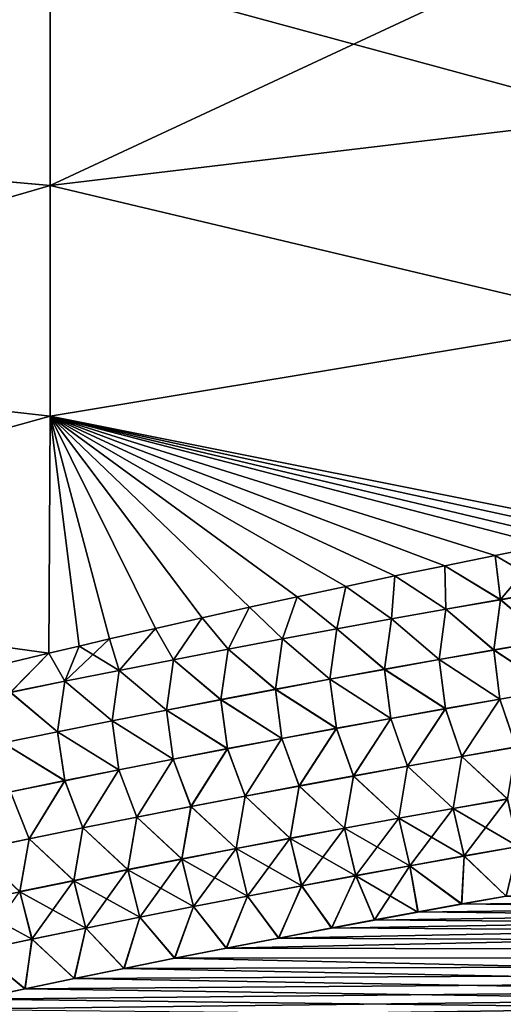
# Model space of a CAD drawing. Header units: metres. Extents: x -61 to 49, y -32 to 32.
# Tile 237 of 256: x 21.51 to 23.82, y 6.81 to 11.52. Entities that reach past the tile are written whole.
import ezdxf

# ---------------------------------------------------------------- set-up
doc = ezdxf.new("R2010")
doc.units = ezdxf.units.M
doc.layers.add('solid_K_27_40_10_000Y34', color=7, linetype='CONTINUOUS')

msp = doc.modelspace()

# ---------------------------------------------------------------- linework, layer by layer
at = {"layer": 'solid_K_27_40_10_000Y34'}
for points in [[(21.651865, 11.797772, -19.196421), (18.926422, 10.970438, -19.001379), (18.926422, 11.977153, -18.383436)], [(21.651865, 11.797756, 19.196432), (18.926422, 11.977079, 18.383484), (18.926422, 10.970381, 19.001411)], [(24.389816, 12.003666, 19.691952), (21.651865, 11.797756, 19.196432), (21.651865, 10.725679, 19.815393)], [(24.389816, 11.051929, 20.241438), (24.389816, 12.003666, 19.691952), (21.651865, 10.725679, 19.815393)], [(24.389816, 12.003653, -19.691959), (24.389816, 11.051919, -20.241444), (21.651865, 11.797772, -19.196421)], [(21.651865, 11.797772, -19.196421), (21.651865, 10.725691, -19.815388), (18.926422, 10.970438, -19.001379)], [(21.651865, 10.725679, 19.815393), (21.651865, 11.797756, 19.196432), (18.926422, 10.970381, 19.001411)], [(24.389816, 11.051919, -20.241444), (21.651865, 10.725691, -19.815388), (21.651865, 11.797772, -19.196421)], [(24.389816, 10.075095, 20.744961), (24.389816, 11.051929, 20.241438), (21.651865, 10.725679, 19.815393)], [(24.389816, 11.051919, -20.241444), (24.389816, 10.075089, -20.744963), (21.651865, 10.725691, -19.815388)], [(21.651865, 10.725691, -19.815388), (18.926422, 9.931925, -19.564247), (18.926422, 10.970438, -19.001379)], [(21.651865, 10.725679, 19.815393), (18.926422, 10.970381, 19.001411), (18.926422, 9.931887, 19.564268)], [(21.651865, 10.725691, -19.815388), (21.651865, 9.621234, -20.37454), (18.926422, 9.931925, -19.564247)], [(21.651865, 9.621228, 20.374542), (21.651865, 10.725679, 19.815393), (18.926422, 9.931887, 19.564268)], [(24.389816, 10.075089, -20.744963), (21.651865, 9.621234, -20.37454), (21.651865, 10.725691, -19.815388)], [(24.389816, 10.075095, 20.744961), (21.651865, 10.725679, 19.815393), (21.651865, 9.621228, 20.374542)], [(24.38653, 9.075586, 21.200638), (24.389816, 10.075095, 20.744961), (21.651865, 9.621228, 20.374542)], [(24.389816, 10.075089, -20.744963), (24.38653, 9.075586, -21.200638), (21.651865, 9.621234, -20.37454)], [(21.651865, 9.621234, -20.37454), (18.926422, 8.864625, -20.07041), (18.926422, 9.931925, -19.564247)], [(21.651865, 9.621228, 20.374542), (18.926422, 9.931887, 19.564268), (18.926422, 8.864606, 20.070419)], [(21.651865, 9.621234, -20.37454), (21.645794, 8.488059, -20.870714), (18.926422, 8.864625, -20.07041)], [(21.645792, 8.488059, 20.870714), (21.651865, 9.621228, 20.374542), (18.926422, 8.864606, 20.070419)], [(21.790203, 8.522126, 20.88875), (21.651865, 9.621228, 20.374542), (21.645792, 8.488059, 20.870714)], [(21.790203, 8.522126, -20.88875), (21.645794, 8.488059, -20.870714), (21.651865, 9.621234, -20.37454)], [(21.935762, 8.556119, -20.906847), (21.790203, 8.522126, -20.88875), (21.651865, 9.621234, -20.37454)], [(22.155785, 8.606836, -20.934052), (21.935762, 8.556119, -20.906847), (21.651865, 9.621234, -20.37454)], [(22.378574, 8.657365, -20.961422), (22.155785, 8.606836, -20.934052), (21.651865, 9.621234, -20.37454)], [(22.604242, 8.707691, -20.988972), (22.378574, 8.657365, -20.961422), (21.651865, 9.621234, -20.37454)], [(22.832909, 8.757802, -21.016716), (22.604242, 8.707691, -20.988972), (21.651865, 9.621234, -20.37454)], [(23.064684, 8.807681, -21.044668), (22.832909, 8.757802, -21.016716), (21.651865, 9.621234, -20.37454)], [(23.299685, 8.857314, -21.072844), (23.064684, 8.807681, -21.044668), (21.651865, 9.621234, -20.37454)], [(23.538025, 8.906687, -21.10125), (23.299685, 8.857314, -21.072844), (21.651865, 9.621234, -20.37454)], [(23.779692, 8.95579, -21.129869), (23.538025, 8.906687, -21.10125), (21.651865, 9.621234, -20.37454)], [(24.02417, 9.004653, -21.158569), (23.779692, 8.95579, -21.129869), (21.651865, 9.621234, -20.37454)], [(24.14539, 9.028583, -21.172703), (24.02417, 9.004653, -21.158569), (21.651865, 9.621234, -20.37454)], [(24.271507, 9.053266, -21.187344), (24.14539, 9.028583, -21.172703), (21.651865, 9.621234, -20.37454)], [(24.38653, 9.075586, -21.200638), (24.271507, 9.053266, -21.187344), (21.651865, 9.621234, -20.37454)], [(24.271513, 9.053267, 21.187344), (24.38653, 9.075586, 21.200638), (21.651865, 9.621228, 20.374542)], [(24.145388, 9.028583, 21.172703), (24.271513, 9.053267, 21.187344), (21.651865, 9.621228, 20.374542)], [(24.024176, 9.004655, 21.158569), (24.145388, 9.028583, 21.172703), (21.651865, 9.621228, 20.374542)], [(23.779697, 8.955791, 21.129871), (24.024176, 9.004655, 21.158569), (21.651865, 9.621228, 20.374542)], [(23.538029, 8.906688, 21.10125), (23.779697, 8.955791, 21.129871), (21.651865, 9.621228, 20.374542)], [(23.299688, 8.857315, 21.072844), (23.538029, 8.906688, 21.10125), (21.651865, 9.621228, 20.374542)], [(23.064688, 8.807682, 21.04467), (23.299688, 8.857315, 21.072844), (21.651865, 9.621228, 20.374542)], [(22.832911, 8.757802, 21.016716), (23.064688, 8.807682, 21.04467), (21.651865, 9.621228, 20.374542)], [(22.604246, 8.707692, 20.988972), (22.832911, 8.757802, 21.016716), (21.651865, 9.621228, 20.374542)], [(22.378574, 8.657365, 20.961422), (22.604246, 8.707692, 20.988972), (21.651865, 9.621228, 20.374542)], [(22.155785, 8.606836, 20.934052), (22.378574, 8.657365, 20.961422), (21.651865, 9.621228, 20.374542)], [(21.935762, 8.556119, 20.906847), (22.155785, 8.606836, 20.934052), (21.651865, 9.621228, 20.374542)], [(21.790203, 8.522126, 20.88875), (21.935762, 8.556119, 20.906847), (21.651865, 9.621228, 20.374542)], [(23.804569, 8.744165, -21.210293), (23.779692, 8.95579, -21.129869), (24.02417, 9.004653, -21.158569)], [(24.065611, 8.788594, 21.243498), (24.024176, 9.004655, 21.158569), (23.779697, 8.955791, 21.129871)], [(24.065556, 8.788963, -21.243382), (23.804569, 8.744165, -21.210293), (24.02417, 9.004653, -21.158569)], [(23.804569, 8.744165, -21.210293), (23.538025, 8.906687, -21.10125), (23.779692, 8.95579, -21.129869)], [(23.804625, 8.743813, 21.210407), (23.779697, 8.955791, 21.129871), (23.538029, 8.906688, 21.10125)], [(23.804625, 8.743813, 21.210407), (24.065611, 8.788594, 21.243498), (23.779697, 8.955791, 21.129871)], [(23.543732, 8.698514, -21.176916), (23.299685, 8.857314, -21.072844), (23.538025, 8.906687, -21.10125)], [(23.543783, 8.698177, 21.177025), (23.538029, 8.906688, 21.10125), (23.299688, 8.857315, 21.072844)], [(23.804569, 8.744165, -21.210293), (23.543732, 8.698514, -21.176916), (23.538025, 8.906687, -21.10125)], [(23.543783, 8.698177, 21.177025), (23.804625, 8.743813, 21.210407), (23.538029, 8.906688, 21.10125)], [(21.645794, 8.488059, -20.870714), (21.384792, 8.425632, -20.837902), (18.926422, 8.864625, -20.07041)], [(21.384792, 8.425632, 20.837902), (21.645792, 8.488059, 20.870714), (18.926422, 8.864606, 20.070419)], [(23.283043, 8.651995, -21.14325), (23.064684, 8.807681, -21.044668), (23.299685, 8.857314, -21.072844)], [(23.283094, 8.651673, 21.143354), (23.299688, 8.857315, 21.072844), (23.064688, 8.807682, 21.04467)], [(23.543732, 8.698514, -21.176916), (23.283043, 8.651995, -21.14325), (23.299685, 8.857314, -21.072844)], [(23.283094, 8.651673, 21.143354), (23.543783, 8.698177, 21.177025), (23.299688, 8.857315, 21.072844)], [(23.022509, 8.604592, -21.109297), (22.832909, 8.757802, -21.016716), (23.064684, 8.807681, -21.044668)], [(23.022558, 8.604286, 21.109398), (23.064688, 8.807682, 21.04467), (22.832911, 8.757802, 21.016716)], [(23.283043, 8.651995, -21.14325), (23.022509, 8.604592, -21.109297), (23.064684, 8.807681, -21.044668)], [(23.022558, 8.604286, 21.109398), (23.283094, 8.651673, 21.143354), (23.064688, 8.807682, 21.04467)], [(24.033688, 8.548528, -21.293007), (23.804569, 8.744165, -21.210293), (24.065556, 8.788963, -21.243382)], [(24.033779, 8.547993, 21.29311), (24.065611, 8.788594, 21.243498), (23.804625, 8.743813, 21.210407)], [(22.762135, 8.556291, -21.075058), (22.604242, 8.707691, -20.988972), (22.832909, 8.757802, -21.016716)], [(22.762182, 8.556001, 21.075155), (22.832911, 8.757802, 21.016716), (22.604246, 8.707692, 20.988972)], [(23.022509, 8.604592, -21.109297), (22.762135, 8.556291, -21.075058), (22.832909, 8.757802, -21.016716)], [(22.762182, 8.556001, 21.075155), (23.022558, 8.604286, 21.109398), (22.832911, 8.757802, 21.016716)], [(23.77232, 8.503608, -21.260406), (23.543732, 8.698514, -21.176916), (23.804569, 8.744165, -21.210293)], [(23.772409, 8.503088, 21.260508), (23.804625, 8.743813, 21.210407), (23.543783, 8.698177, 21.177025)], [(24.033688, 8.548528, -21.293007), (23.77232, 8.503608, -21.260406), (23.804569, 8.744165, -21.210293)], [(23.772409, 8.503088, 21.260508), (24.033779, 8.547993, 21.29311), (23.804625, 8.743813, 21.210407)], [(22.501968, 8.5068, 21.04063), (22.604246, 8.707692, 20.988972), (22.378574, 8.657365, 20.961422)], [(22.501923, 8.507074, -21.040537), (22.378574, 8.657365, -20.961422), (22.604242, 8.707691, -20.988972)], [(22.762135, 8.556291, -21.075058), (22.501923, 8.507074, -21.040537), (22.604242, 8.707691, -20.988972)], [(22.501968, 8.5068, 21.04063), (22.762182, 8.556001, 21.075155), (22.604246, 8.707692, 20.988972)], [(23.511108, 8.457833, -21.227524), (23.283043, 8.651995, -21.14325), (23.543732, 8.698514, -21.176916)], [(23.511198, 8.457327, 21.227625), (23.543783, 8.698177, 21.177025), (23.283094, 8.651673, 21.143354)], [(23.77232, 8.503608, -21.260406), (23.511108, 8.457833, -21.227524), (23.543732, 8.698514, -21.176916)], [(23.511198, 8.457327, 21.227625), (23.772409, 8.503088, 21.260508), (23.543783, 8.698177, 21.177025)], [(22.241877, 8.456928, -21.005733), (22.155785, 8.606836, -20.934052), (22.378574, 8.657365, -20.961422)], [(22.24192, 8.45667, 21.005823), (22.378574, 8.657365, 20.961422), (22.155785, 8.606836, 20.934052)], [(22.501923, 8.507074, -21.040537), (22.241877, 8.456928, -21.005733), (22.378574, 8.657365, -20.961422)], [(22.24192, 8.45667, 21.005823), (22.501968, 8.5068, 21.04063), (22.378574, 8.657365, 20.961422)], [(23.250057, 8.411187, -21.194365), (23.022509, 8.604592, -21.109297), (23.283043, 8.651995, -21.14325)], [(23.250147, 8.410695, 21.194464), (23.283094, 8.651673, 21.143354), (23.022558, 8.604286, 21.109398)], [(23.511108, 8.457833, -21.227524), (23.250057, 8.411187, -21.194365), (23.283043, 8.651995, -21.14325)], [(23.250147, 8.410695, 21.194464), (23.511198, 8.457327, 21.227625), (23.283094, 8.651673, 21.143354)], [(21.982002, 8.405837, -20.970652), (21.935762, 8.556119, -20.906847), (22.155785, 8.606836, -20.934052)], [(21.982044, 8.405594, 20.970736), (22.155785, 8.606836, 20.934052), (21.935762, 8.556119, 20.906847)], [(22.241877, 8.456928, -21.005733), (21.982002, 8.405837, -20.970652), (22.155785, 8.606836, -20.934052)], [(21.982044, 8.405594, 20.970736), (22.24192, 8.45667, 21.005823), (22.155785, 8.606836, 20.934052)], [(22.989172, 8.363656, -21.160927), (22.762135, 8.556291, -21.075058), (23.022509, 8.604592, -21.109297)], [(22.98926, 8.363177, 21.161026), (23.022558, 8.604286, 21.109398), (22.762182, 8.556001, 21.075155)], [(23.250057, 8.411187, -21.194365), (22.989172, 8.363656, -21.160927), (23.022509, 8.604592, -21.109297)], [(22.98926, 8.363177, 21.161026), (23.250147, 8.410695, 21.194464), (23.022558, 8.604286, 21.109398)], [(21.722301, 8.353786, -20.935291), (21.790203, 8.522126, -20.88875), (21.935762, 8.556119, -20.906847)], [(21.982002, 8.405837, -20.970652), (21.722301, 8.353786, -20.935291), (21.935762, 8.556119, -20.906847)], [(21.982044, 8.405594, 20.970736), (21.935762, 8.556119, 20.906847), (21.790203, 8.522126, 20.88875)], [(22.728456, 8.315224, -21.127216), (22.501923, 8.507074, -21.040537), (22.762135, 8.556291, -21.075058)], [(22.728544, 8.314759, 21.127314), (22.762182, 8.556001, 21.075155), (22.501968, 8.5068, 21.04063)], [(22.989172, 8.363656, -21.160927), (22.728456, 8.315224, -21.127216), (22.762135, 8.556291, -21.075058)], [(22.728544, 8.314759, 21.127314), (22.98926, 8.363177, 21.161026), (22.762182, 8.556001, 21.075155)], [(24.062269, 8.312981, -21.321959), (23.77232, 8.503608, -21.260406), (24.033688, 8.548528, -21.293007)], [(24.062382, 8.312349, 21.322002), (24.033779, 8.547993, 21.29311), (23.772409, 8.503088, 21.260508)], [(21.46278, 8.300757, -20.899656), (21.384792, 8.425632, -20.837902), (21.645794, 8.488059, -20.870714)], [(21.462818, 8.300546, 20.899731), (21.645792, 8.488059, 20.870714), (21.384792, 8.425632, 20.837902)], [(21.722301, 8.353786, -20.935291), (21.46278, 8.300757, -20.899656), (21.645794, 8.488059, -20.870714)], [(21.462818, 8.300546, 20.899731), (21.722342, 8.353558, 20.935371), (21.645792, 8.488059, 20.870714)], [(21.722342, 8.353558, 20.935371), (21.790203, 8.522126, 20.88875), (21.645792, 8.488059, 20.870714)], [(21.722301, 8.353786, -20.935291), (21.645794, 8.488059, -20.870714), (21.790203, 8.522126, -20.88875)], [(21.722342, 8.353558, 20.935371), (21.982044, 8.405594, 20.970736), (21.790203, 8.522126, 20.88875)], [(22.467915, 8.265875, -21.093231), (22.241877, 8.456928, -21.005733), (22.501923, 8.507074, -21.040537)], [(22.468, 8.265424, 21.093327), (22.501968, 8.5068, 21.04063), (22.24192, 8.45667, 21.005823)], [(22.728456, 8.315224, -21.127216), (22.467915, 8.265875, -21.093231), (22.501923, 8.507074, -21.040537)], [(22.468, 8.265424, 21.093327), (22.728544, 8.314759, 21.127314), (22.501968, 8.5068, 21.04063)], [(23.801424, 8.268209, -21.290041), (23.511108, 8.457833, -21.227524), (23.77232, 8.503608, -21.260406)], [(23.801537, 8.267591, 21.290087), (23.772409, 8.503088, 21.260508), (23.511198, 8.457327, 21.227625)], [(24.062269, 8.312981, -21.321959), (23.801424, 8.268209, -21.290041), (23.77232, 8.503608, -21.260406)], [(23.801537, 8.267591, 21.290087), (24.062382, 8.312349, 21.322002), (23.772409, 8.503088, 21.260508)], [(22.207552, 8.215594, -21.058975), (21.982002, 8.405837, -20.970652), (22.241877, 8.456928, -21.005733)], [(22.207636, 8.215158, 21.059071), (22.24192, 8.45667, 21.005823), (21.982044, 8.405594, 20.970736)], [(22.467915, 8.265875, -21.093231), (22.207552, 8.215594, -21.058975), (22.241877, 8.456928, -21.005733)], [(22.207636, 8.215158, 21.059071), (22.468, 8.265424, 21.093327), (22.24192, 8.45667, 21.005823)], [(23.540743, 8.222589, -21.257854), (23.250057, 8.411187, -21.194365), (23.511108, 8.457833, -21.227524)], [(23.540854, 8.221983, 21.2579), (23.511198, 8.457327, 21.227625), (23.250147, 8.410695, 21.194464)], [(23.801424, 8.268209, -21.290041), (23.540743, 8.222589, -21.257854), (23.511108, 8.457833, -21.227524)], [(23.540854, 8.221983, 21.2579), (23.801537, 8.267591, 21.290087), (23.511198, 8.457327, 21.227625)], [(21.947371, 8.164368, -21.024452), (21.722301, 8.353786, -20.935291), (21.982002, 8.405837, -20.970652)], [(21.947454, 8.163944, 21.024546), (21.982044, 8.405594, 20.970736), (21.722342, 8.353558, 20.935371)], [(22.207552, 8.215594, -21.058975), (21.947371, 8.164368, -21.024452), (21.982002, 8.405837, -20.970652)], [(21.947454, 8.163944, 21.024546), (22.207636, 8.215158, 21.059071), (21.982044, 8.405594, 20.970736)], [(23.28023, 8.176104, -21.225403), (22.989172, 8.363656, -21.160927), (23.250057, 8.411187, -21.194365)], [(23.280342, 8.17551, 21.225449), (23.250147, 8.410695, 21.194464), (22.98926, 8.363177, 21.161026)], [(23.540743, 8.222589, -21.257854), (23.28023, 8.176104, -21.225403), (23.250057, 8.411187, -21.194365)], [(23.280342, 8.17551, 21.225449), (23.540854, 8.221983, 21.2579), (23.250147, 8.410695, 21.194464)], [(21.687378, 8.112178, -20.98966), (21.46278, 8.300757, -20.899656), (21.722301, 8.353786, -20.935291)], [(21.68746, 8.111769, 20.989752), (21.722342, 8.353558, 20.935371), (21.462818, 8.300546, 20.899731)], [(21.947371, 8.164368, -21.024452), (21.687378, 8.112178, -20.98966), (21.722301, 8.353786, -20.935291)], [(21.68746, 8.111769, 20.989752), (21.947454, 8.163944, 21.024546), (21.722342, 8.353558, 20.935371)], [(23.019894, 8.128739, -21.192684), (22.728456, 8.315224, -21.127216), (22.989172, 8.363656, -21.160927)], [(23.020004, 8.128159, 21.192732), (22.98926, 8.363177, 21.161026), (22.728544, 8.314759, 21.127314)], [(23.28023, 8.176104, -21.225403), (23.019894, 8.128739, -21.192684), (22.989172, 8.363656, -21.160927)], [(23.020004, 8.128159, 21.192732), (23.280342, 8.17551, 21.225449), (22.98926, 8.363177, 21.161026)], [(21.687378, 8.112178, -20.98966), (21.427578, 8.059011, -20.954605), (21.46278, 8.300757, -20.899656)], [(21.427658, 8.058616, 20.954695), (21.68746, 8.111769, 20.989752), (21.462818, 8.300546, 20.899731)], [(22.759735, 8.080481, -21.159704), (22.467915, 8.265875, -21.093231), (22.728456, 8.315224, -21.127216)], [(22.759846, 8.079912, 21.159754), (22.728544, 8.314759, 21.127314), (22.468, 8.265424, 21.093327)], [(23.019894, 8.128739, -21.192684), (22.759735, 8.080481, -21.159704), (22.728456, 8.315224, -21.127216)], [(22.759846, 8.079912, 21.159754), (23.020004, 8.128159, 21.192732), (22.728544, 8.314759, 21.127314)], [(24.062269, 8.312981, -21.321959), (23.878773, 8.039122, -21.296822), (23.801424, 8.268209, -21.290041)], [(23.801537, 8.267591, 21.290087), (23.878906, 8.038442, 21.296789), (24.062382, 8.312349, 21.322002)], [(22.499762, 8.031312, -21.126465), (22.207552, 8.215594, -21.058975), (22.467915, 8.265875, -21.093231)], [(22.499872, 8.030756, 21.126514), (22.468, 8.265424, 21.093327), (22.207636, 8.215158, 21.059071)], [(22.759735, 8.080481, -21.159704), (22.499762, 8.031312, -21.126465), (22.467915, 8.265875, -21.093231)], [(22.499872, 8.030756, 21.126514), (22.759846, 8.079912, 21.159754), (22.468, 8.265424, 21.093327)], [(23.801424, 8.268209, -21.290041), (23.619324, 7.993853, -21.265471), (23.540743, 8.222589, -21.257854)], [(23.540854, 8.221983, 21.2579), (23.619459, 7.993185, 21.26544), (23.801537, 8.267591, 21.290087)], [(23.801424, 8.268209, -21.290041), (23.878773, 8.039122, -21.296822), (23.619324, 7.993853, -21.265471)], [(23.801537, 8.267591, 21.290087), (23.619459, 7.993185, 21.26544), (23.878906, 8.038442, 21.296789)], [(22.239977, 7.981219, -21.092966), (21.947371, 8.164368, -21.024452), (22.207552, 8.215594, -21.058975)], [(22.240088, 7.980676, 21.093018), (22.207636, 8.215158, 21.059071), (21.947454, 8.163944, 21.024546)], [(22.499762, 8.031312, -21.126465), (22.239977, 7.981219, -21.092966), (22.207552, 8.215594, -21.058975)], [(22.240088, 7.980676, 21.093018), (22.499872, 8.030756, 21.126514), (22.207636, 8.215158, 21.059071)], [(23.540743, 8.222589, -21.257854), (23.360052, 7.947731, -21.233866), (23.28023, 8.176104, -21.225403)], [(23.280342, 8.17551, 21.225449), (23.360188, 7.947074, 21.233837), (23.540854, 8.221983, 21.2579)], [(23.540743, 8.222589, -21.257854), (23.619324, 7.993853, -21.265471), (23.360052, 7.947731, -21.233866)], [(23.540854, 8.221983, 21.2579), (23.360188, 7.947074, 21.233837), (23.619459, 7.993185, 21.26544)], [(21.980387, 7.930187, -21.059214), (21.687378, 8.112178, -20.98966), (21.947371, 8.164368, -21.024452)], [(21.980495, 7.929657, 21.059263), (21.947454, 8.163944, 21.024546), (21.68746, 8.111769, 20.989752)], [(22.239977, 7.981219, -21.092966), (21.980387, 7.930187, -21.059214), (21.947371, 8.164368, -21.024452)], [(21.980495, 7.929657, 21.059263), (22.240088, 7.980676, 21.093018), (21.947454, 8.163944, 21.024546)], [(23.28023, 8.176104, -21.225403), (23.100964, 7.900743, -21.202009), (23.019894, 8.128739, -21.192684)], [(23.020004, 8.128159, 21.192732), (23.101097, 7.900097, 21.201984), (23.280342, 8.17551, 21.225449)], [(23.28023, 8.176104, -21.225403), (23.360052, 7.947731, -21.233866), (23.100964, 7.900743, -21.202009)], [(23.280342, 8.17551, 21.225449), (23.101097, 7.900097, 21.201984), (23.360188, 7.947074, 21.233837)], [(21.720995, 7.878201, -21.025206), (21.427578, 8.059011, -20.954605), (21.687378, 8.112178, -20.98966)], [(21.721104, 7.877683, 21.025257), (21.68746, 8.111769, 20.989752), (21.427658, 8.058616, 20.954695)], [(21.980387, 7.930187, -21.059214), (21.720995, 7.878201, -21.025206), (21.687378, 8.112178, -20.98966)], [(21.721104, 7.877683, 21.025257), (21.980495, 7.929657, 21.059263), (21.68746, 8.111769, 20.989752)], [(23.019894, 8.128739, -21.192684), (22.842062, 7.852873, -21.169905), (22.759735, 8.080481, -21.159704)], [(22.759846, 8.079912, 21.159754), (22.842196, 7.852239, 21.169882), (23.020004, 8.128159, 21.192732)], [(23.019894, 8.128739, -21.192684), (23.100964, 7.900743, -21.202009), (22.842062, 7.852873, -21.169905)], [(23.020004, 8.128159, 21.192732), (22.842196, 7.852239, 21.169882), (23.101097, 7.900097, 21.201984)], [(21.720995, 7.878201, -21.025206), (21.461807, 7.825246, -20.990946), (21.427578, 8.059011, -20.954605)], [(21.461916, 7.82474, 20.990999), (21.721104, 7.877683, 21.025257), (21.427658, 8.058616, 20.954695)], [(22.759735, 8.080481, -21.159704), (22.583355, 7.804107, -21.137554), (22.499762, 8.031312, -21.126465)], [(22.499872, 8.030756, 21.126514), (22.583488, 7.803484, 21.137533), (22.759846, 8.079912, 21.159754)], [(22.759735, 8.080481, -21.159704), (22.842062, 7.852873, -21.169905), (22.583355, 7.804107, -21.137554)], [(22.759846, 8.079912, 21.159754), (22.583488, 7.803484, 21.137533), (22.842196, 7.852239, 21.169882)], [(22.499762, 8.031312, -21.126465), (22.324844, 7.754431, -21.104959), (22.239977, 7.981219, -21.092966)], [(22.240088, 7.980676, 21.093018), (22.324978, 7.753819, 21.104942), (22.499872, 8.030756, 21.126514)], [(22.499762, 8.031312, -21.126465), (22.583355, 7.804107, -21.137554), (22.324844, 7.754431, -21.104959)], [(22.499872, 8.030756, 21.126514), (22.324978, 7.753819, 21.104942), (22.583488, 7.803484, 21.137533)], [(23.619324, 7.993853, -21.265471), (23.878773, 8.039122, -21.296822), (23.838232, 7.790822, -21.260811)], [(23.838387, 7.790108, 21.260689), (23.878906, 8.038442, 21.296789), (23.619459, 7.993185, 21.26544)], [(22.239977, 7.981219, -21.092966), (22.06654, 7.703829, -21.072123), (21.980387, 7.930187, -21.059214)], [(21.980495, 7.929657, 21.059263), (22.066673, 7.70323, 21.072107), (22.240088, 7.980676, 21.093018)], [(22.239977, 7.981219, -21.092966), (22.324844, 7.754431, -21.104959), (22.06654, 7.703829, -21.072123)], [(22.240088, 7.980676, 21.093018), (22.066673, 7.70323, 21.072107), (22.324978, 7.753819, 21.104942)], [(23.360052, 7.947731, -21.233866), (23.619324, 7.993853, -21.265471), (23.578276, 7.745106, -21.229952)], [(23.578432, 7.744402, 21.229836), (23.619459, 7.993185, 21.26544), (23.360188, 7.947074, 21.233837)], [(23.619324, 7.993853, -21.265471), (23.838232, 7.790822, -21.260811), (23.578276, 7.745106, -21.229952)], [(23.578432, 7.744402, 21.229836), (23.838387, 7.790108, 21.260689), (23.619459, 7.993185, 21.26544)], [(21.980387, 7.930187, -21.059214), (21.808443, 7.652288, -21.039047), (21.720995, 7.878201, -21.025206)], [(21.721104, 7.877683, 21.025257), (21.808577, 7.6517, 21.039034), (21.980495, 7.929657, 21.059263)], [(21.980387, 7.930187, -21.059214), (22.06654, 7.703829, -21.072123), (21.808443, 7.652288, -21.039047)], [(21.980495, 7.929657, 21.059263), (21.808577, 7.6517, 21.039034), (22.066673, 7.70323, 21.072107)], [(23.100964, 7.900743, -21.202009), (23.360052, 7.947731, -21.233866), (23.318512, 7.698529, -21.198853)], [(23.318668, 7.697836, 21.198738), (23.360188, 7.947074, 21.233837), (23.101097, 7.900097, 21.201984)], [(23.360052, 7.947731, -21.233866), (23.578276, 7.745106, -21.229952), (23.318512, 7.698529, -21.198853)], [(23.318668, 7.697836, 21.198738), (23.578432, 7.744402, 21.229836), (23.360188, 7.947074, 21.233837)], [(21.720995, 7.878201, -21.025206), (21.550562, 7.599793, -21.005735), (21.461807, 7.825246, -20.990946)], [(21.461916, 7.82474, 20.990999), (21.550694, 7.599217, 21.005724), (21.721104, 7.877683, 21.025257)], [(21.720995, 7.878201, -21.025206), (21.808443, 7.652288, -21.039047), (21.550562, 7.599793, -21.005735)], [(21.721104, 7.877683, 21.025257), (21.550694, 7.599217, 21.005724), (21.808577, 7.6517, 21.039034)], [(22.842062, 7.852873, -21.169905), (23.100964, 7.900743, -21.202009), (23.058945, 7.651077, -21.167513)], [(23.059101, 7.650394, 21.167404), (23.101097, 7.900097, 21.201984), (22.842196, 7.852239, 21.169882)], [(23.100964, 7.900743, -21.202009), (23.318512, 7.698529, -21.198853), (23.058945, 7.651077, -21.167513)], [(23.059101, 7.650394, 21.167404), (23.318668, 7.697836, 21.198738), (23.101097, 7.900097, 21.201984)], [(21.461807, 7.825246, -20.990946), (21.550562, 7.599793, -21.005735), (21.2929, 7.546328, -20.972187)], [(21.461916, 7.82474, 20.990999), (21.293032, 7.545763, 20.972179), (21.550694, 7.599217, 21.005724)], [(22.583355, 7.804107, -21.137554), (22.842062, 7.852873, -21.169905), (22.799578, 7.602736, -21.135937)], [(22.799734, 7.602064, 21.135832), (22.842196, 7.852239, 21.169882), (22.583488, 7.803484, 21.137533)], [(22.842062, 7.852873, -21.169905), (23.058945, 7.651077, -21.167513), (22.799578, 7.602736, -21.135937)], [(22.799734, 7.602064, 21.135832), (23.059101, 7.650394, 21.167404), (22.842196, 7.852239, 21.169882)], [(22.324844, 7.754431, -21.104959), (22.583355, 7.804107, -21.137554), (22.540421, 7.553491, -21.104128)], [(22.540577, 7.552829, 21.104025), (22.583488, 7.803484, 21.137533), (22.324978, 7.753819, 21.104942)], [(22.583355, 7.804107, -21.137554), (22.799578, 7.602736, -21.135937), (22.540421, 7.553491, -21.104128)], [(22.540577, 7.552829, 21.104025), (22.799734, 7.602064, 21.135832), (22.583488, 7.803484, 21.137533)], [(23.578276, 7.745106, -21.229952), (23.838232, 7.790822, -21.260811), (23.629963, 7.517665, -21.177425)], [(23.889254, 7.562673, 21.20734), (23.838387, 7.790108, 21.260689), (23.578432, 7.744402, 21.229836)], [(23.838232, 7.790822, -21.260811), (23.889091, 7.563365, -21.207548), (23.629963, 7.517665, -21.177425)], [(22.06654, 7.703829, -21.072123), (22.324844, 7.754431, -21.104959), (22.281479, 7.503328, -21.072084)], [(22.281635, 7.502676, 21.071987), (22.324978, 7.753819, 21.104942), (22.066673, 7.70323, 21.072107)], [(22.324844, 7.754431, -21.104959), (22.540421, 7.553491, -21.104128), (22.281479, 7.503328, -21.072084)], [(22.281635, 7.502676, 21.071987), (22.540577, 7.552829, 21.104025), (22.324978, 7.753819, 21.104942)], [(23.318512, 7.698529, -21.198853), (23.578276, 7.745106, -21.229952), (23.371035, 7.471108, -21.147076)], [(23.630125, 7.516982, 21.177223), (23.578432, 7.744402, 21.229836), (23.318668, 7.697836, 21.198738)], [(23.578276, 7.745106, -21.229952), (23.629963, 7.517665, -21.177425), (23.371035, 7.471108, -21.147076)], [(23.630125, 7.516982, 21.177223), (23.889254, 7.562673, 21.20734), (23.578432, 7.744402, 21.229836)], [(21.808443, 7.652288, -21.039047), (22.06654, 7.703829, -21.072123), (22.022755, 7.452232, -21.039814)], [(22.022913, 7.451591, 21.039719), (22.066673, 7.70323, 21.072107), (21.808577, 7.6517, 21.039034)], [(22.06654, 7.703829, -21.072123), (22.281479, 7.503328, -21.072084), (22.022755, 7.452232, -21.039814)], [(22.022913, 7.451591, 21.039719), (22.281635, 7.502676, 21.071987), (22.066673, 7.70323, 21.072107)], [(23.058945, 7.651077, -21.167513), (23.318512, 7.698529, -21.198853), (23.112314, 7.423681, -21.116499)], [(23.371197, 7.470435, 21.146877), (23.318668, 7.697836, 21.198738), (23.059101, 7.650394, 21.167404)], [(23.318512, 7.698529, -21.198853), (23.371035, 7.471108, -21.147076), (23.112314, 7.423681, -21.116499)], [(23.371197, 7.470435, 21.146877), (23.630125, 7.516982, 21.177223), (23.318668, 7.697836, 21.198738)], [(21.550562, 7.599793, -21.005735), (21.808443, 7.652288, -21.039047), (21.764259, 7.400189, -21.007315)], [(21.764416, 7.399559, 21.007225), (21.808577, 7.6517, 21.039034), (21.550694, 7.599217, 21.005724)], [(21.808443, 7.652288, -21.039047), (22.022755, 7.452232, -21.039814), (21.764259, 7.400189, -21.007315)], [(21.764416, 7.399559, 21.007225), (22.022913, 7.451591, 21.039719), (21.808577, 7.6517, 21.039034)], [(22.799578, 7.602736, -21.135937), (23.058945, 7.651077, -21.167513), (22.853806, 7.37537, -21.085697)], [(23.112476, 7.423018, 21.116306), (23.059101, 7.650394, 21.167404), (22.799734, 7.602064, 21.135832)], [(23.058945, 7.651077, -21.167513), (23.112314, 7.423681, -21.116499), (22.853806, 7.37537, -21.085697)], [(23.112476, 7.423018, 21.116306), (23.371197, 7.470435, 21.146877), (23.059101, 7.650394, 21.167404)], [(21.2929, 7.546328, -20.972187), (21.550562, 7.599793, -21.005735), (21.505993, 7.347185, -20.974594)], [(21.506151, 7.346565, 20.974506), (21.550694, 7.599217, 21.005724), (21.293032, 7.545763, 20.972179)], [(21.550562, 7.599793, -21.005735), (21.764259, 7.400189, -21.007315), (21.505993, 7.347185, -20.974594)], [(21.506151, 7.346565, 20.974506), (21.764416, 7.399559, 21.007225), (21.550694, 7.599217, 21.005724)], [(22.540421, 7.553491, -21.104128), (22.799578, 7.602736, -21.135937), (22.595518, 7.32616, -21.054678)], [(22.85397, 7.374717, 21.08551), (22.799734, 7.602064, 21.135832), (22.540577, 7.552829, 21.104025)], [(22.799578, 7.602736, -21.135937), (22.853806, 7.37537, -21.085697), (22.595518, 7.32616, -21.054678)], [(22.85397, 7.374717, 21.08551), (23.112476, 7.423018, 21.116306), (22.799734, 7.602064, 21.135832)], [(21.248125, 7.292592, 20.941568), (21.506151, 7.346565, 20.974506), (21.293032, 7.545763, 20.972179)], [(22.281479, 7.503328, -21.072084), (22.540421, 7.553491, -21.104128), (22.337456, 7.276039, -21.023438)], [(22.59568, 7.325518, 21.054495), (22.540577, 7.552829, 21.104025), (22.281635, 7.502676, 21.071987)], [(22.540421, 7.553491, -21.104128), (22.595518, 7.32616, -21.054678), (22.337456, 7.276039, -21.023438)], [(22.59568, 7.325518, 21.054495), (22.85397, 7.374717, 21.08551), (22.540577, 7.552829, 21.104025)], [(23.629963, 7.517665, -21.177425), (23.889091, 7.563365, -21.207548), (23.832279, 7.325953, -21.114985)], [(23.630125, 7.516982, 21.177223), (23.830936, 7.325715, 21.114832), (23.889254, 7.562673, 21.20734)], [(22.022755, 7.452232, -21.039814), (22.281479, 7.503328, -21.072084), (22.079626, 7.224992, -20.991985)], [(22.33762, 7.275406, 21.023262), (22.281635, 7.502676, 21.071987), (22.022913, 7.451591, 21.039719)], [(22.281479, 7.503328, -21.072084), (22.337456, 7.276039, -21.023438), (22.079626, 7.224992, -20.991985)], [(22.33762, 7.275406, 21.023262), (22.59568, 7.325518, 21.054495), (22.281635, 7.502676, 21.071987)], [(41.670872, 7.494667, 21.814184), (22.743015, 7.124871, 20.988762), (22.49304, 7.07665, 20.95932)], [(41.866142, 7.037843, 21.619293), (41.670872, 7.494667, 21.814184), (22.49304, 7.07665, 20.95932)], [(41.670872, 7.494667, 21.814184), (22.996273, 7.172979, 21.018438), (22.743015, 7.124871, 20.988762)], [(41.670872, 7.494667, 21.814184), (23.201365, 7.21136, 21.042339), (22.996273, 7.172979, 21.018438)], [(41.670872, 7.494667, 21.814184), (23.408772, 7.249623, 21.066376), (23.201365, 7.21136, 21.042339)], [(23.371035, 7.471108, -21.147076), (23.629963, 7.517665, -21.177425), (23.619955, 7.287992, -21.090698)], [(23.371197, 7.470435, 21.146877), (23.618597, 7.287748, 21.090542), (23.630125, 7.516982, 21.177223)], [(41.670872, 7.494667, 21.814184), (23.618597, 7.287748, 21.090542), (23.408772, 7.249623, 21.066376)], [(23.630125, 7.516982, 21.177223), (23.618597, 7.287748, 21.090542), (23.830936, 7.325715, 21.114832)], [(41.670872, 7.494667, 21.814184), (23.830936, 7.325715, 21.114832), (23.618597, 7.287748, 21.090542)], [(23.629963, 7.517665, -21.177425), (23.832279, 7.325953, -21.114985), (23.619955, 7.287992, -21.090698)], [(21.764259, 7.400189, -21.007315), (22.022755, 7.452232, -21.039814), (21.822037, 7.173004, -20.96032)], [(22.07979, 7.224369, 20.991814), (22.022913, 7.451591, 21.039719), (21.764416, 7.399559, 21.007225)], [(22.022755, 7.452232, -21.039814), (22.079626, 7.224992, -20.991985), (21.822037, 7.173004, -20.96032)], [(22.07979, 7.224369, 20.991814), (22.33762, 7.275406, 21.023262), (22.022913, 7.451591, 21.039719)], [(23.112314, 7.423681, -21.116499), (23.371035, 7.471108, -21.147076), (23.202747, 7.211617, -21.0425)], [(23.112476, 7.423018, 21.116306), (23.408772, 7.249623, 21.066376), (23.371197, 7.470435, 21.146877)], [(23.371035, 7.471108, -21.147076), (23.410143, 7.249873, -21.066534), (23.202747, 7.211617, -21.0425)], [(23.371035, 7.471108, -21.147076), (23.619955, 7.287992, -21.090698), (23.410143, 7.249873, -21.066534)], [(23.371197, 7.470435, 21.146877), (23.408772, 7.249623, 21.066376), (23.618597, 7.287748, 21.090542)], [(21.505993, 7.347185, -20.974594), (21.764259, 7.400189, -21.007315), (21.564692, 7.120062, -20.928444)], [(21.822199, 7.172391, 20.960152), (21.764416, 7.399559, 21.007225), (21.506151, 7.346565, 20.974506)], [(21.764259, 7.400189, -21.007315), (21.822037, 7.173004, -20.96032), (21.564692, 7.120062, -20.928444)], [(21.822199, 7.172391, 20.960152), (22.07979, 7.224369, 20.991814), (21.764416, 7.399559, 21.007225)], [(22.853806, 7.37537, -21.085697), (23.112314, 7.423681, -21.116499), (22.997669, 7.173243, -21.018602)], [(22.85397, 7.374717, 21.08551), (22.996273, 7.172979, 21.018438), (23.112476, 7.423018, 21.116306)], [(23.112476, 7.423018, 21.116306), (22.996273, 7.172979, 21.018438), (23.201365, 7.21136, 21.042339)], [(23.112314, 7.423681, -21.116499), (23.202747, 7.211617, -21.0425), (22.997669, 7.173243, -21.018602)], [(23.112476, 7.423018, 21.116306), (23.201365, 7.21136, 21.042339), (23.408772, 7.249623, 21.066376)], [(22.595518, 7.32616, -21.054678), (22.853806, 7.37537, -21.085697), (22.744427, 7.125142, -20.988928)], [(22.59568, 7.325518, 21.054495), (22.743015, 7.124871, 20.988762), (22.85397, 7.374717, 21.08551)], [(22.85397, 7.374717, 21.08551), (22.743015, 7.124871, 20.988762), (22.996273, 7.172979, 21.018438)], [(22.853806, 7.37537, -21.085697), (22.997669, 7.173243, -21.018602), (22.744427, 7.125142, -20.988928)], [(21.564854, 7.119459, 20.928282), (21.506151, 7.346565, 20.974506), (21.248125, 7.292592, 20.941568)], [(21.505993, 7.347185, -20.974594), (21.564692, 7.120062, -20.928444), (21.3076, 7.066148, -20.896362)], [(21.564854, 7.119459, 20.928282), (21.822199, 7.172391, 20.960152), (21.506151, 7.346565, 20.974506)], [(22.337456, 7.276039, -21.023438), (22.595518, 7.32616, -21.054678), (22.494467, 7.07693, -20.959488)], [(22.33762, 7.275406, 21.023262), (22.49304, 7.07665, 20.95932), (22.59568, 7.325518, 21.054495)], [(22.59568, 7.325518, 21.054495), (22.49304, 7.07665, 20.95932), (22.743015, 7.124871, 20.988762)], [(22.595518, 7.32616, -21.054678), (22.744427, 7.125142, -20.988928), (22.494467, 7.07693, -20.959488)], [(41.866161, 7.037802, -21.619276), (23.619955, 7.287992, -21.090698), (23.832279, 7.325953, -21.114985)], [(21.307762, 7.065555, 20.896206), (21.564854, 7.119459, 20.928282), (21.248125, 7.292592, 20.941568)], [(22.079626, 7.224992, -20.991985), (22.337456, 7.276039, -21.023438), (22.24822, 7.028522, -20.930262)], [(22.07979, 7.224369, 20.991814), (22.246778, 7.028234, 20.93009), (22.33762, 7.275406, 21.023262)], [(22.33762, 7.275406, 21.023262), (22.246778, 7.028234, 20.93009), (22.49304, 7.07665, 20.95932)], [(22.337456, 7.276039, -21.023438), (22.494467, 7.07693, -20.959488), (22.24822, 7.028522, -20.930262)], [(41.866161, 7.037802, -21.619276), (23.410143, 7.249873, -21.066534), (23.619955, 7.287992, -21.090698)], [(21.822037, 7.173004, -20.96032), (22.079626, 7.224992, -20.991985), (22.005875, 6.97988, -20.901239)], [(21.822199, 7.172391, 20.960152), (22.004417, 6.979585, 20.901064), (22.07979, 7.224369, 20.991814)], [(22.07979, 7.224369, 20.991814), (22.004417, 6.979585, 20.901064), (22.246778, 7.028234, 20.93009)], [(22.079626, 7.224992, -20.991985), (22.24822, 7.028522, -20.930262), (22.005875, 6.97988, -20.901239)], [(41.866161, 7.037802, -21.619276), (22.997669, 7.173243, -21.018602), (23.202747, 7.211617, -21.0425)], [(41.866161, 7.037802, -21.619276), (23.202747, 7.211617, -21.0425), (23.410143, 7.249873, -21.066534)], [(21.564692, 7.120062, -20.928444), (21.822037, 7.173004, -20.96032), (21.767269, 6.931033, -20.872429)], [(21.564854, 7.119459, 20.928282), (21.765799, 6.930729, 20.872252), (21.822199, 7.172391, 20.960152)], [(21.822199, 7.172391, 20.960152), (21.765799, 6.930729, 20.872252), (22.004417, 6.979585, 20.901064)], [(21.822037, 7.173004, -20.96032), (22.005875, 6.97988, -20.901239), (21.767269, 6.931033, -20.872429)], [(41.866161, 7.037802, -21.619276), (22.744427, 7.125142, -20.988928), (22.997669, 7.173243, -21.018602)], [(21.3076, 7.066148, -20.896362), (21.564692, 7.120062, -20.928444), (21.532244, 6.882008, -20.84384)], [(21.307762, 7.065555, 20.896206), (21.53076, 6.881696, 20.843658), (21.564854, 7.119459, 20.928282)], [(21.564854, 7.119459, 20.928282), (21.53076, 6.881696, 20.843658), (21.765799, 6.930729, 20.872252)], [(21.564692, 7.120062, -20.928444), (21.767269, 6.931033, -20.872429), (21.532244, 6.882008, -20.84384)], [(41.866161, 7.037802, -21.619276), (22.494467, 7.07693, -20.959488), (22.744427, 7.125142, -20.988928)], [(41.866142, 7.037843, 21.619293), (22.49304, 7.07665, 20.95932), (22.246778, 7.028234, 20.93009)], [(41.866161, 7.037802, -21.619276), (22.24822, 7.028522, -20.930262), (22.494467, 7.07693, -20.959488)], [(41.866142, 7.037843, 21.619293), (20.404024, 6.634827, 20.704243), (20.188236, 6.585141, 20.677078)], [(42.047382, 6.578393, 21.437765), (41.866142, 7.037843, 21.619293), (20.188236, 6.585141, 20.677078)], [(41.866142, 7.037843, 21.619293), (20.623249, 6.684365, 20.731638), (20.404024, 6.634827, 20.704243)], [(41.866142, 7.037843, 21.619293), (20.845551, 6.733819, 20.759277), (20.623249, 6.684365, 20.731638)], [(41.866142, 7.037843, 21.619293), (21.070795, 6.783213, 20.787165), (20.845551, 6.733819, 20.759277)], [(41.866142, 7.037843, 21.619293), (21.299147, 6.832514, 20.815294), (21.070795, 6.783213, 20.787165)], [(21.307762, 7.065555, 20.896206), (21.299147, 6.832514, 20.815294), (21.53076, 6.881696, 20.843658)], [(41.866142, 7.037843, 21.619293), (21.53076, 6.881696, 20.843658), (21.299147, 6.832514, 20.815294)], [(21.3076, 7.066148, -20.896362), (21.532244, 6.882008, -20.84384), (21.300642, 6.832834, -20.815477)], [(41.866142, 7.037843, 21.619293), (21.765799, 6.930729, 20.872252), (21.53076, 6.881696, 20.843658)], [(41.866142, 7.037843, 21.619293), (22.004417, 6.979585, 20.901064), (21.765799, 6.930729, 20.872252)], [(41.866142, 7.037843, 21.619293), (22.246778, 7.028234, 20.93009), (22.004417, 6.979585, 20.901064)], [(42.047405, 6.578336, -21.437742), (22.005875, 6.97988, -20.901239), (22.24822, 7.028522, -20.930262)], [(41.866161, 7.037802, -21.619276), (42.047405, 6.578336, -21.437742), (22.24822, 7.028522, -20.930262)], [(42.047405, 6.578336, -21.437742), (21.767269, 6.931033, -20.872429), (22.005875, 6.97988, -20.901239)], [(42.047405, 6.578336, -21.437742), (21.532244, 6.882008, -20.84384), (21.767269, 6.931033, -20.872429)], [(42.047405, 6.578336, -21.437742), (21.300642, 6.832834, -20.815477), (21.532244, 6.882008, -20.84384)], [(42.047405, 6.578336, -21.437742), (21.072304, 6.783541, -20.787352), (21.300642, 6.832834, -20.815477)]]:
    msp.add_3dface(points, dxfattribs=at)

doc.saveas('drawing.dxf')
